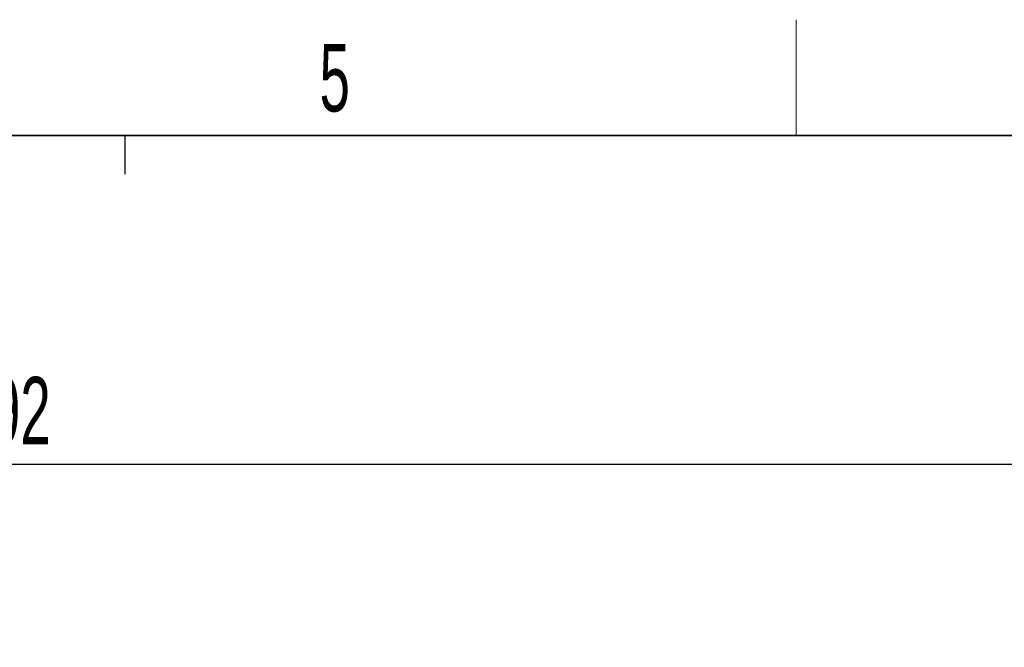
# Paper-space layout 'Blatt5' of a CAD drawing. Header units: millimetres. Extents: x 5 to 418, y 2 to 292.
# Tile 20 of 29: x 225 to 276, y 256 to 288. Entities that reach past the tile are written whole.
import ezdxf

# ---------------------------------------------------------------- set-up
doc = ezdxf.new("R2010")
doc.units = ezdxf.units.MM
doc.layers.add('SLD-0', color=7, linetype='Continuous')
doc.styles.add('SLDTEXTSTYLE0', font='TXT', dxfattribs={"width": 0.605})
doc.dimstyles.new('SLDDIMSTYLE6', dxfattribs={"dimtxt": 3.5, "dimasz": 3.302, "dimexe": 0, "dimexo": 0.0625, "dimgap": 0.875, "dimtad": 1, "dimlfac": 2, "dimrnd": 1e-09, "dimzin": 12, "dimdsep": 46, "dimtxsty": 'SLDTEXTSTYLE0', "dimsah": 1, "dimcen": 0.09, "dimadec": 0, "dimazin": 3, "dimtfac": 1, "dimtofl": 0, "dimtmove": 0, "dimatfit": 3, "dimfxl": 1, "dimfrac": 2, "dimtolj": 1, "dimtzin": 12, "dimarcsym": 0})

# ---------------------------------------------------------------- blocks, each defined once
blk = doc.blocks.new('_D_36')
at = {"layer": 'SLD-0', "color": 7}
for p, q in [((127.43, 162.557), (127.43, 266.477)), ((323.43, 162.557), (323.43, 266.477)), ((127.43, 265.477), (323.43, 265.477))]:
    blk.add_line(p, q, dxfattribs=at)
for points in [[(127.43, 265.477), (130.732, 264.969), (130.732, 265.985)], [(323.43, 265.477), (320.128, 265.985), (320.128, 264.969)]]:
    blk.add_solid(points, dxfattribs=at)
at = {"layer": 'SLD-0', "color": 7, "insert": (221.42, 269.989), "char_height": 3.5, "attachment_point": 1, "style": 'SLDTEXTSTYLE0'}
blk.add_mtext('392', dxfattribs=at)

psp = doc.layouts.new('Blatt5')

# ---------------------------------------------------------------- linework, layer by layer
at = {"layer": 'SLD-0', "color": 7, "lineweight": 18}
psp.add_line((264.75, 282.5), (264.75, 288.5), dxfattribs=at)
at = {"layer": 'SLD-0', "color": 7, "lineweight": 35}
psp.add_line((408, 282.5), (26, 282.5), dxfattribs=at)
at = {"layer": 'SLD-0', "color": 7}
psp.add_line((230, 280.5), (230, 282.5), dxfattribs=at)
psp.add_line((230, 280.5), (230, 282.5), dxfattribs=at)

# ---------------------------------------------------------------- texts
at = {"layer": 'SLD-0', "color": 7, "insert": (240.8527, 287.243), "char_height": 3.5, "attachment_point": 2, "style": 'SLDTEXTSTYLE0'}
psp.add_mtext('5', dxfattribs=at)

# ---------------------------------------------------------------- dimensions: what is measured, and where the dimension line sits
at = {"layer": 'SLD-0', "color": 7}
dim = psp.add_linear_dim(base=(323.4299, 265.4774), p1=(127.4299, 162.557), p2=(323.4299, 162.557), dimstyle='SLDDIMSTYLE6', dxfattribs=at)
dim.commit()
dim.dimension.update_dxf_attribs({"geometry": '_D_36', "text_midpoint": (225.4299, 265.4774), "dimtype": 160})

doc.saveas('drawing.dxf')
